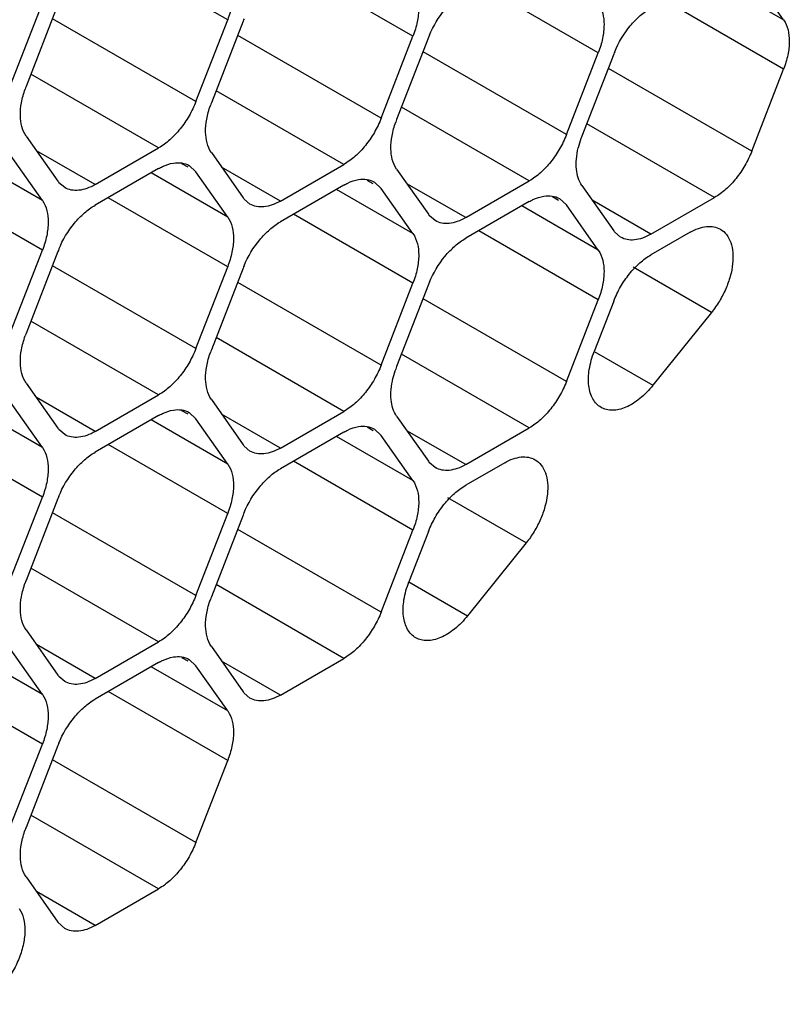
# Model space of a CAD drawing. Header units: inches. Extents: x 0 to 34, y 0 to 22.
# Tile 68 of 119: x 8.658 to 8.847, y 15.345 to 15.588. Entities that reach past the tile are written whole.
import ezdxf

# ---------------------------------------------------------------- set-up
doc = ezdxf.new("R2010")
doc.units = ezdxf.units.IN
doc.header["$LTSCALE"] = 1.87
doc.header["$MEASUREMENT"] = 0
doc.layers.get('0').update_dxf_attribs({"linetype": 'CONTINUOUS'})

msp = doc.modelspace()

# ---------------------------------------------------------------- linework, layer by layer
at = {"color": 7, "linetype": 'CONTINUOUS'}
for p, q in [((8.7089033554, 15.5875376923), (8.6794141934, 15.6045643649)), ((8.7546207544, 15.5834570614), (8.7251315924, 15.600483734)), ((8.8460555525, 15.5875428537), (8.8271719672, 15.5984459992)), ((8.8460555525, 15.5875428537), (8.8382139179, 15.5986979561)), ((8.8003381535, 15.5793764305), (8.7708489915, 15.596403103)), ((8.8460555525, 15.5752957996), (8.8165663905, 15.5923224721)), ((8.6553443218, 15.5714078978), (8.6631859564, 15.5916183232)), ((8.6670072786, 15.5912772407), (8.659165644, 15.5710668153)), ((8.7010617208, 15.5673272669), (8.6657063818, 15.5877409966)), ((8.7010617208, 15.5673272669), (8.7089033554, 15.5875376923)), ((8.7127246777, 15.5871966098), (8.7048830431, 15.5669861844)), ((8.7467791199, 15.563246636), (8.7114237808, 15.5836603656)), ((8.7467791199, 15.563246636), (8.7546207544, 15.5834570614)), ((8.7584420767, 15.5831159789), (8.7506004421, 15.5629055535)), ((8.7924965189, 15.5591660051), (8.7571411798, 15.5795797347)), ((8.7924965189, 15.5591660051), (8.8003381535, 15.5793764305)), ((8.8041594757, 15.579035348), (8.7963178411, 15.5588249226)), ((8.8382139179, 15.5550853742), (8.8028585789, 15.5754991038)), ((8.8382139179, 15.5550853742), (8.8460555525, 15.5752957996)), ((8.6918761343, 15.5559000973), (8.6603448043, 15.5741058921)), ((8.7375935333, 15.5518194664), (8.7060622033, 15.5700252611)), ((8.7833109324, 15.5477388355), (8.7517796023, 15.5659446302)), ((8.8290283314, 15.5436582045), (8.7974970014, 15.5618639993)), ((8.659165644, 15.5588197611), (8.6670072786, 15.5476646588)), ((8.6761928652, 15.5468447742), (8.6918761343, 15.5559000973)), ((8.6631859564, 15.5429108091), (8.6443023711, 15.5538139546)), ((8.6631859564, 15.5429108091), (8.6553443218, 15.5540659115)), ((8.6761928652, 15.5468447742), (8.6617020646, 15.5552115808)), ((8.7048830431, 15.5547391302), (8.7127246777, 15.5435840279)), ((8.6918761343, 15.5508051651), (8.6761928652, 15.541749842)), ((8.6991210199, 15.551105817), (8.6976204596, 15.5519722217)), ((8.6993756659, 15.5515468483), (8.7010617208, 15.5499852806)), ((8.7219102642, 15.5427641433), (8.7074194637, 15.5511309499)), ((8.7219102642, 15.5427641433), (8.7375935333, 15.5518194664)), ((8.7089033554, 15.5388301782), (8.6900197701, 15.5497333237)), ((8.7089033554, 15.5388301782), (8.7010617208, 15.5499852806)), ((8.7506004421, 15.5506584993), (8.7584420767, 15.5395033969)), ((8.6631859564, 15.5306637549), (8.6336967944, 15.5476904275)), ((8.6686930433, 15.5461025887), (8.6672742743, 15.5473139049)), ((8.7375935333, 15.5467245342), (8.7219102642, 15.5376692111)), ((8.7448384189, 15.547025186), (8.7433378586, 15.5478915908)), ((8.7450930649, 15.5474662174), (8.7467791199, 15.5459046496)), ((8.7546207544, 15.5347495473), (8.7467791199, 15.5459046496)), ((8.7676276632, 15.5386835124), (8.7531368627, 15.547050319)), ((8.7676276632, 15.5386835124), (8.7833109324, 15.5477388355)), ((8.7963178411, 15.5465778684), (8.8041594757, 15.535422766)), ((8.7089033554, 15.526583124), (8.6794141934, 15.5436097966)), ((8.7546207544, 15.5347495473), (8.7357371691, 15.5456526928)), ((8.790555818, 15.5429445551), (8.7890552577, 15.5438109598)), ((8.8133450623, 15.5346028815), (8.8290283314, 15.5436582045)), ((8.7144104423, 15.5420219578), (8.7129916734, 15.543233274)), ((8.7833109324, 15.5426439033), (8.7676276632, 15.5335885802)), ((8.8003381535, 15.5306689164), (8.7814545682, 15.5415720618)), ((8.7908104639, 15.5433855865), (8.7924965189, 15.5418240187)), ((8.8003381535, 15.5306689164), (8.7924965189, 15.5418240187)), ((8.8133450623, 15.5346028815), (8.7988542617, 15.5429696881)), ((8.7546207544, 15.5225024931), (8.7251315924, 15.5395291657)), ((8.7601278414, 15.5379413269), (8.7587090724, 15.5391526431)), ((8.8003381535, 15.5184218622), (8.7708489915, 15.5354485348)), ((8.8058452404, 15.533860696), (8.8044264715, 15.5350720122)), ((8.8229819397, 15.5350721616), (8.8133450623, 15.5295079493)), ((8.6553443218, 15.5104533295), (8.6631859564, 15.5306637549)), ((8.6670072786, 15.5303226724), (8.659165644, 15.510112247)), ((8.7010617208, 15.5063726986), (8.6657063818, 15.5267864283)), ((8.7010617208, 15.5063726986), (8.7089033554, 15.526583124)), ((8.7127246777, 15.5262420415), (8.7048830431, 15.5060316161)), ((8.8282852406, 15.5152809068), (8.8089790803, 15.5264280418)), ((8.7467791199, 15.5022920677), (8.7114237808, 15.5227057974)), ((8.7467791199, 15.5022920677), (8.7546207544, 15.5225024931)), ((8.7584420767, 15.5221614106), (8.7506004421, 15.5019509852)), ((8.7924965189, 15.4982114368), (8.7571411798, 15.5186251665)), ((8.7924965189, 15.4982114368), (8.8003381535, 15.5184218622)), ((8.8041594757, 15.5180807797), (8.799341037, 15.5056621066)), ((8.8282852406, 15.5152809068), (8.8138299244, 15.4972980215)), ((8.6918761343, 15.494945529), (8.6603448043, 15.5131513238)), ((8.7375935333, 15.4908648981), (8.7060622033, 15.5090706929)), ((8.7833109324, 15.4867842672), (8.7517796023, 15.504990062)), ((8.7993417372, 15.5056633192), (8.8138299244, 15.4972980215)), ((8.659165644, 15.4978651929), (8.6670072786, 15.4867100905)), ((8.6761928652, 15.4858902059), (8.6918761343, 15.494945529)), ((8.6631859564, 15.4819562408), (8.6443023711, 15.4928593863)), ((8.6631859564, 15.4819562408), (8.6553443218, 15.4931113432)), ((8.6761928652, 15.4858902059), (8.6617020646, 15.4942570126)), ((8.7048830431, 15.4937845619), (8.7127246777, 15.4826294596)), ((8.6991210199, 15.4901512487), (8.6976204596, 15.4910176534)), ((8.6993756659, 15.49059228), (8.7010617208, 15.4890307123)), ((8.7219102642, 15.481809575), (8.7074194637, 15.4901763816)), ((8.7219102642, 15.481809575), (8.7375935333, 15.4908648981)), ((8.6918761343, 15.4898505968), (8.6761928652, 15.4807952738)), ((8.7089033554, 15.4778756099), (8.6900197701, 15.4887787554)), ((8.7089033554, 15.4778756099), (8.7010617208, 15.4890307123)), ((8.7506004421, 15.489703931), (8.7584420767, 15.4785488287)), ((8.6631859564, 15.4697091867), (8.6336967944, 15.4867358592)), ((8.6686930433, 15.4851480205), (8.6672742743, 15.4863593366)), ((8.7375935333, 15.4857699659), (8.7219102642, 15.4767146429)), ((8.7448384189, 15.4860706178), (8.7433378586, 15.4869370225)), ((8.7450930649, 15.4865116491), (8.7467791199, 15.4849500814)), ((8.7676276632, 15.4777289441), (8.7531368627, 15.4860957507)), ((8.7676276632, 15.4777289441), (8.7833109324, 15.4867842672)), ((8.7546207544, 15.473794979), (8.7357371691, 15.4846981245)), ((8.7546207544, 15.473794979), (8.7467791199, 15.4849500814)), ((8.7089033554, 15.4656285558), (8.6794141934, 15.4826552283)), ((8.7144104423, 15.4810673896), (8.7129916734, 15.4822787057)), ((8.7546207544, 15.4615479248), (8.7251315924, 15.4785745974)), ((8.7601278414, 15.4769867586), (8.7587090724, 15.4781980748)), ((8.7772645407, 15.4781982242), (8.7676276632, 15.4726340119)), ((8.6553443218, 15.4494987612), (8.6631859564, 15.4697091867)), ((8.6670072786, 15.4693681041), (8.659165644, 15.4491576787)), ((8.7825678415, 15.4584069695), (8.7632616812, 15.4695541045)), ((8.7010617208, 15.4454181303), (8.6657063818, 15.46583186)), ((8.7010617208, 15.4454181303), (8.7089033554, 15.4656285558)), ((8.7127246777, 15.4652874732), (8.7048830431, 15.4450770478)), ((8.7467791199, 15.4413374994), (8.7114237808, 15.4617512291)), ((8.7467791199, 15.4413374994), (8.7546207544, 15.4615479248)), ((8.7584420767, 15.4612068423), (8.753623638, 15.4487881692)), ((8.7825678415, 15.4584069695), (8.7681125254, 15.4404240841)), ((8.6918761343, 15.4339909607), (8.6603448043, 15.4521967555)), ((8.7536243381, 15.4487893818), (8.7681125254, 15.4404240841)), ((8.7375935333, 15.4299103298), (8.7060622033, 15.4481161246)), ((8.659165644, 15.4369106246), (8.6670072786, 15.4257555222)), ((8.6631859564, 15.4210016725), (8.6443023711, 15.431904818)), ((8.6631859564, 15.4210016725), (8.6553443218, 15.4321567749)), ((8.6761928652, 15.4249356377), (8.6617020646, 15.4333024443)), ((8.6761928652, 15.4249356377), (8.6918761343, 15.4339909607)), ((8.7048830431, 15.4328299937), (8.7127246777, 15.4216748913)), ((8.6991210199, 15.4291966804), (8.6976204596, 15.4300630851)), ((8.6993756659, 15.4296377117), (8.7010617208, 15.428076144)), ((8.7219102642, 15.4208550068), (8.7375935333, 15.4299103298)), ((8.6918761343, 15.4288960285), (8.6761928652, 15.4198407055)), ((8.7089033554, 15.4169210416), (8.6900197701, 15.4278241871)), ((8.7089033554, 15.4169210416), (8.7010617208, 15.428076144)), ((8.7219102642, 15.4208550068), (8.7074194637, 15.4292218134)), ((8.6631859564, 15.4087546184), (8.6336967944, 15.4257812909)), ((8.6686930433, 15.4241934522), (8.6672742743, 15.4254047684)), ((8.7089033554, 15.4046739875), (8.6794141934, 15.42170066)), ((8.7144104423, 15.4201128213), (8.7129916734, 15.4213241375)), ((8.6553443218, 15.388544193), (8.6631859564, 15.4087546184)), ((8.6670072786, 15.4084135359), (8.659165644, 15.3882031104)), ((8.7010617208, 15.3844635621), (8.6657063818, 15.4048772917)), ((8.7010617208, 15.3844635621), (8.7089033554, 15.4046739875)), ((8.6918761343, 15.3730363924), (8.6603448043, 15.3912421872)), ((8.659165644, 15.3759560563), (8.6670072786, 15.3648009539)), ((8.6761928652, 15.3639810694), (8.6617020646, 15.372347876)), ((8.6761928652, 15.3639810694), (8.6918761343, 15.3730363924)), ((8.6686933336, 15.3632393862), (8.6670072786, 15.3648009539))]:
    msp.add_line(p, q, dxfattribs=at)
for centre, radius, start, end in [((8.7352422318, 15.5784578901), 0.0241537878, 157.2968945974, 158.7895258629), ((8.7809596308, 15.5743772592), 0.0241537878, 157.2968945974, 158.7895258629), ((8.8266770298, 15.5702966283), 0.0241537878, 157.2968945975, 158.7895258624), ((8.6811660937, 15.5625299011), 0.023598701, 158.7920724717, 160.4284236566), ((8.7268834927, 15.5584492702), 0.023598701, 158.7920724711, 160.4284236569), ((8.7726008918, 15.5543686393), 0.023598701, 158.7920724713, 160.4284236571), ((8.8169777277, 15.5507326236), 0.022186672, 160.3505878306, 166.5072220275), ((8.8183182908, 15.5502880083), 0.023598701, 158.7920724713, 160.4284236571), ((8.671729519, 15.5509822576), 0.0057711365, 215.0898687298, 219.4673072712), ((8.717446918, 15.5469016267), 0.0057711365, 215.0898687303, 219.4673072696), ((8.7631643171, 15.5428209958), 0.0057711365, 215.0898687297, 219.4673072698), ((8.8088817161, 15.5387403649), 0.0057711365, 215.0898687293, 219.4673072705), ((8.6895248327, 15.5215839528), 0.0241537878, 157.2968945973, 158.7895258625), ((8.7352422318, 15.5175033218), 0.0241537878, 157.2968945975, 158.7895258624), ((8.7809596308, 15.5134226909), 0.0241537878, 157.2968945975, 158.7895258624), ((8.6811660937, 15.5015753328), 0.023598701, 158.7920724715, 160.4284236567), ((8.7268834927, 15.4974947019), 0.023598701, 158.7920724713, 160.4284236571), ((8.7712603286, 15.4938586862), 0.022186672, 160.3505878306, 166.5072220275), ((8.7726008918, 15.493414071), 0.023598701, 158.7920724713, 160.4284236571), ((8.671729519, 15.4900276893), 0.0057711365, 215.0898687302, 219.4673072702), ((8.717446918, 15.4859470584), 0.0057711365, 215.0898687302, 219.4673072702), ((8.7631643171, 15.4818664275), 0.0057711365, 215.0898687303, 219.4673072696), ((8.6895248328, 15.4606293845), 0.0241537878, 157.2968945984, 158.7895258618), ((8.7352422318, 15.4565487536), 0.0241537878, 157.2968945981, 158.789525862), ((8.6811660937, 15.4406207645), 0.023598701, 158.7920724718, 160.4284236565), ((8.7268834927, 15.4365401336), 0.023598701, 158.7920724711, 160.4284236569), ((8.671729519, 15.429073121), 0.0057711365, 215.0898687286, 219.4673072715), ((8.717446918, 15.4249924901), 0.0057711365, 215.0898687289, 219.4673072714), ((8.6895248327, 15.3996748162), 0.0241537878, 157.2968945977, 158.7895258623), ((8.6811660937, 15.3796661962), 0.023598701, 158.7920724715, 160.4284236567)]:
    msp.add_arc(centre, radius, start, end, dxfattribs=at)
for points, knots in [([(8.7089033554, 15.5997847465), (8.7099557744, 15.5982876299), (8.7105472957, 15.5951382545), (8.7100413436, 15.5909845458), (8.7093516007, 15.5886929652), (8.7089033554, 15.5875376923)], [0, 0, 0, 0, 0.4354565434, 0.7051324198, 1, 1, 1, 1]), ([(8.7546207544, 15.5957041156), (8.7556731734, 15.5942069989), (8.7562646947, 15.5910576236), (8.7557587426, 15.5869039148), (8.7550689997, 15.5846123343), (8.7546207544, 15.5834570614)], [0, 0, 0, 0, 0.4354565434, 0.7051324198, 1, 1, 1, 1]), ([(8.7586773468, 15.5836995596), (8.7596360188, 15.58599146), (8.761556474, 15.5892005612), (8.7648516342, 15.5926420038), (8.7666894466, 15.594001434), (8.7676276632, 15.5945431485)], [0, 0, 0, 0, 0.5227410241, 0.7720403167, 1, 1, 1, 1]), ([(8.8003381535, 15.5916234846), (8.8013905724, 15.590126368), (8.8019820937, 15.5869769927), (8.8014761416, 15.5828232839), (8.8007863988, 15.5805317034), (8.8003381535, 15.5793764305)], [0, 0, 0, 0, 0.4354565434, 0.7051324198, 1, 1, 1, 1]), ([(8.8043947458, 15.5796189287), (8.8053534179, 15.5819108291), (8.807273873, 15.5851199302), (8.8105690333, 15.5885613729), (8.8124068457, 15.5899208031), (8.8133450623, 15.5904625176)], [0, 0, 0, 0, 0.5227410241, 0.7720403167, 1, 1, 1, 1]), ([(8.8460555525, 15.5875428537), (8.8471079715, 15.5860457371), (8.8476994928, 15.5828963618), (8.8471935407, 15.578742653), (8.8465037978, 15.5764510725), (8.8460555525, 15.5752957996)], [0, 0, 0, 0, 0.4354565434, 0.7051324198, 1, 1, 1, 1]), ([(8.659165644, 15.5588197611), (8.6581655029, 15.56024251), (8.6575534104, 15.5632018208), (8.6579414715, 15.5671497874), (8.6585380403, 15.569330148), (8.6589308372, 15.5704350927)], [0, 0, 0, 0, 0.4368183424, 0.7054520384, 1, 1, 1, 1]), ([(8.7010617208, 15.5673272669), (8.7005924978, 15.5661179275), (8.6994586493, 15.5637700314), (8.6972937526, 15.560586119), (8.6947724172, 15.55789761), (8.6928565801, 15.5564661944), (8.6918761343, 15.5559000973)], [0, 0, 0, 0, 0.2610993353, 0.522460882, 0.7721201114, 1, 1, 1, 1]), ([(8.7048830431, 15.5547391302), (8.7038829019, 15.5561618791), (8.7032708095, 15.5591211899), (8.7036588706, 15.5630691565), (8.7042554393, 15.5652495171), (8.7046482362, 15.5663544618)], [0, 0, 0, 0, 0.4368183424, 0.7054520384, 1, 1, 1, 1]), ([(8.7467791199, 15.563246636), (8.7463098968, 15.5620372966), (8.7451760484, 15.5596894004), (8.7430111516, 15.5565054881), (8.7404898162, 15.5538169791), (8.7385739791, 15.5523855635), (8.7375935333, 15.5518194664)], [0, 0, 0, 0, 0.2610993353, 0.522460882, 0.7721201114, 1, 1, 1, 1]), ([(8.7506004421, 15.5506584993), (8.749600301, 15.5520812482), (8.7489882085, 15.555040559), (8.7493762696, 15.5589885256), (8.7499728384, 15.5611688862), (8.7503656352, 15.5622738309)], [0, 0, 0, 0, 0.4368183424, 0.7054520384, 1, 1, 1, 1]), ([(8.7924965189, 15.5591660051), (8.7920272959, 15.5579566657), (8.7908934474, 15.5556087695), (8.7887285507, 15.5524248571), (8.7862072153, 15.5497363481), (8.7842913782, 15.5483049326), (8.7833109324, 15.5477388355)], [0, 0, 0, 0, 0.2610993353, 0.522460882, 0.7721201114, 1, 1, 1, 1]), ([(8.7963178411, 15.5465778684), (8.7955021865, 15.5477381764), (8.7948592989, 15.5500458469), (8.7948873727, 15.5532382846), (8.7951866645, 15.5550035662), (8.7954034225, 15.55590928)], [0, 0, 0, 0, 0.4436033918, 0.7087215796, 1, 1, 1, 1]), ([(8.8382139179, 15.5550853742), (8.8377446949, 15.5538760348), (8.8366108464, 15.5515281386), (8.8344459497, 15.5483442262), (8.8319246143, 15.5456557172), (8.8300087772, 15.5442243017), (8.8290283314, 15.5436582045)], [0, 0, 0, 0, 0.2610993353, 0.522460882, 0.7721201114, 1, 1, 1, 1]), ([(8.6918761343, 15.5508051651), (8.6921767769, 15.5509787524), (8.6933208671, 15.5515831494), (8.6945678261, 15.5520132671), (8.6955038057, 15.5521611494)], [0, 0, 0, 0, 0.2681277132, 1, 1, 1, 1]), ([(8.6955038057, 15.5521611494), (8.6961856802, 15.5522688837), (8.6975361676, 15.5523056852), (8.6988254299, 15.5518661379), (8.6993759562, 15.5515473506)], [0, 0, 0, 0, 0.5204180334, 1, 1, 1, 1]), ([(8.6761928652, 15.5468447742), (8.6755354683, 15.5464652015), (8.6742256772, 15.545843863), (8.6722141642, 15.5453552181), (8.6703245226, 15.545402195), (8.6691877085, 15.5458161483), (8.6686930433, 15.5461025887)], [0, 0, 0, 0, 0.2893482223, 0.5490113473, 0.7821190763, 1, 1, 1, 1]), ([(8.7375935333, 15.5467245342), (8.737894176, 15.5468981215), (8.7390382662, 15.5475025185), (8.7402852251, 15.5479326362), (8.7412212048, 15.5480805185)], [0, 0, 0, 0, 0.2681277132, 1, 1, 1, 1]), ([(8.7412212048, 15.5480805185), (8.7419030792, 15.5481882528), (8.7432535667, 15.5482250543), (8.7445428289, 15.547785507), (8.7450933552, 15.5474667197)], [0, 0, 0, 0, 0.5204180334, 1, 1, 1, 1]), ([(8.7833109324, 15.5426439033), (8.783611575, 15.5428174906), (8.7847556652, 15.5434218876), (8.7860026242, 15.5438520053), (8.7869386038, 15.5439998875)], [0, 0, 0, 0, 0.2681277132, 1, 1, 1, 1]), ([(8.7869386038, 15.5439998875), (8.7876204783, 15.5441076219), (8.7889709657, 15.5441444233), (8.7902602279, 15.5437048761), (8.7908107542, 15.5433860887)], [0, 0, 0, 0, 0.5204180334, 1, 1, 1, 1]), ([(8.6631859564, 15.5429108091), (8.6642383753, 15.5414136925), (8.6648298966, 15.5382643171), (8.6643239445, 15.5341106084), (8.6636342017, 15.5318190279), (8.6631859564, 15.5306637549)], [0, 0, 0, 0, 0.4354565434, 0.7051324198, 1, 1, 1, 1]), ([(8.6672425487, 15.5309062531), (8.6682012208, 15.5331981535), (8.6701216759, 15.5364072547), (8.6734168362, 15.5398486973), (8.6752546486, 15.5412081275), (8.6761928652, 15.541749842)], [0, 0, 0, 0, 0.5227410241, 0.7720403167, 1, 1, 1, 1]), ([(8.7219102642, 15.5427641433), (8.7212528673, 15.5423845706), (8.7199430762, 15.5417632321), (8.7179315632, 15.5412745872), (8.7160419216, 15.5413215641), (8.7149051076, 15.5417355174), (8.7144104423, 15.5420219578)], [0, 0, 0, 0, 0.2893482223, 0.5490113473, 0.7821190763, 1, 1, 1, 1]), ([(8.7089033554, 15.5388301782), (8.7099557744, 15.5373330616), (8.7105472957, 15.5341836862), (8.7100413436, 15.5300299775), (8.7093516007, 15.527738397), (8.7089033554, 15.526583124)], [0, 0, 0, 0, 0.4354565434, 0.7051324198, 1, 1, 1, 1]), ([(8.7676276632, 15.5386835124), (8.7669702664, 15.5383039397), (8.7656604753, 15.5376826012), (8.7636489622, 15.5371939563), (8.7617593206, 15.5372409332), (8.7606225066, 15.5376548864), (8.7601278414, 15.5379413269)], [0, 0, 0, 0, 0.2893482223, 0.5490113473, 0.7821190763, 1, 1, 1, 1]), ([(8.7129599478, 15.5268256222), (8.7139186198, 15.5291175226), (8.715839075, 15.5323266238), (8.7191342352, 15.5357680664), (8.7209720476, 15.5371274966), (8.7219102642, 15.5376692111)], [0, 0, 0, 0, 0.5227410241, 0.7720403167, 1, 1, 1, 1]), ([(8.8229819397, 15.5350721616), (8.8236381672, 15.5354510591), (8.8249481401, 15.5360706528), (8.8269594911, 15.5365609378), (8.8288505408, 15.5365141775), (8.8299876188, 15.5361006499), (8.8304823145, 15.5358152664)], [0, 0, 0, 0, 0.2888502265, 0.5488509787, 0.7822980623, 1, 1, 1, 1]), ([(8.7546207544, 15.5347495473), (8.7556731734, 15.5332524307), (8.7562646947, 15.5301030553), (8.7557587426, 15.5259493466), (8.7550689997, 15.523657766), (8.7546207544, 15.5225024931)], [0, 0, 0, 0, 0.4354565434, 0.7051324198, 1, 1, 1, 1]), ([(8.8133450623, 15.5346028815), (8.8126876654, 15.5342233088), (8.8113778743, 15.5336019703), (8.8093663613, 15.5331133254), (8.8074767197, 15.5331603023), (8.8063399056, 15.5335742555), (8.8058452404, 15.533860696)], [0, 0, 0, 0, 0.2893482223, 0.5490113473, 0.7821190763, 1, 1, 1, 1]), ([(8.8304823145, 15.5358152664), (8.8310610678, 15.5354813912), (8.8321326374, 15.5345179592), (8.8331652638, 15.532499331), (8.8336407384, 15.5300162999), (8.8335722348, 15.52719192), (8.8329656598, 15.5241549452), (8.8318569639, 15.5210495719), (8.8302951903, 15.5180395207), (8.8289945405, 15.5161632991), (8.8282852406, 15.5152809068)], [0, 0, 0, 0, 0.088035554, 0.1843268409, 0.2938686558, 0.4177984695, 0.5543905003, 0.7002392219, 0.8508307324, 1, 1, 1, 1]), ([(8.7586773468, 15.5227449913), (8.7596360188, 15.5250368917), (8.761556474, 15.5282459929), (8.7648516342, 15.5316874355), (8.7666894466, 15.5330468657), (8.7676276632, 15.5335885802)], [0, 0, 0, 0, 0.5227410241, 0.7720403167, 1, 1, 1, 1]), ([(8.8003381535, 15.5306689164), (8.8013905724, 15.5291717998), (8.8019820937, 15.5260224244), (8.8014761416, 15.5218687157), (8.8007863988, 15.5195771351), (8.8003381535, 15.5184218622)], [0, 0, 0, 0, 0.4354565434, 0.7051324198, 1, 1, 1, 1]), ([(8.8041594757, 15.5180807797), (8.8046286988, 15.519290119), (8.8057625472, 15.5216380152), (8.8079274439, 15.5248219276), (8.8104487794, 15.5275104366), (8.8123646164, 15.5289418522), (8.8133450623, 15.5295079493)], [0, 0, 0, 0, 0.2610993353, 0.522460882, 0.7721201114, 1, 1, 1, 1]), ([(8.659165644, 15.4978651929), (8.6581655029, 15.4992879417), (8.6575534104, 15.5022472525), (8.6579414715, 15.5061952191), (8.6585380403, 15.5083755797), (8.6589308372, 15.5094805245)], [0, 0, 0, 0, 0.4368183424, 0.7054520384, 1, 1, 1, 1]), ([(8.7010617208, 15.5063726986), (8.7005924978, 15.5051633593), (8.6994586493, 15.5028154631), (8.6972937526, 15.4996315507), (8.6947724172, 15.4969430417), (8.6928565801, 15.4955116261), (8.6918761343, 15.494945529)], [0, 0, 0, 0, 0.2610993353, 0.522460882, 0.7721201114, 1, 1, 1, 1]), ([(8.7048830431, 15.4937845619), (8.7038829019, 15.4952073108), (8.7032708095, 15.4981666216), (8.7036588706, 15.5021145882), (8.7042554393, 15.5042949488), (8.7046482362, 15.5053998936)], [0, 0, 0, 0, 0.4368183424, 0.7054520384, 1, 1, 1, 1]), ([(8.8010262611, 15.4918520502), (8.8006149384, 15.4920895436), (8.7998399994, 15.4927043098), (8.7989397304, 15.4939414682), (8.7983071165, 15.4954619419), (8.7978164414, 15.4979142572), (8.7979922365, 15.50143824), (8.7987868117, 15.504233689), (8.799341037, 15.5056621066)], [0, 0, 0, 0, 0.0951015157, 0.194991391, 0.3032961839, 0.4222570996, 0.6932145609, 1, 1, 1, 1]), ([(8.7467791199, 15.5022920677), (8.7463098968, 15.5010827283), (8.7451760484, 15.4987348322), (8.7430111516, 15.4955509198), (8.7404898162, 15.4928624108), (8.7385739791, 15.4914309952), (8.7375935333, 15.4908648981)], [0, 0, 0, 0, 0.2610993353, 0.522460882, 0.7721201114, 1, 1, 1, 1]), ([(8.7506004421, 15.489703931), (8.7497847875, 15.490864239), (8.7491418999, 15.4931719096), (8.7491699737, 15.4963643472), (8.7494692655, 15.4981296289), (8.7496860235, 15.4990353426)], [0, 0, 0, 0, 0.4436033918, 0.7087215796, 1, 1, 1, 1]), ([(8.7924965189, 15.4982114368), (8.7920272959, 15.4970020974), (8.7908934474, 15.4946542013), (8.7887285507, 15.4914702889), (8.7862072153, 15.4887817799), (8.7842913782, 15.4873503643), (8.7833109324, 15.4867842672)], [0, 0, 0, 0, 0.2610993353, 0.522460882, 0.7721201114, 1, 1, 1, 1]), ([(8.8138299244, 15.4972980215), (8.8128699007, 15.4961037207), (8.8108460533, 15.4940176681), (8.8078817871, 15.4921032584), (8.8055124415, 15.4913019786), (8.8038792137, 15.4910896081), (8.8023575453, 15.4912507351), (8.8014376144, 15.4916145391), (8.8010262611, 15.4918520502)], [0, 0, 0, 0, 0.3067864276, 0.5777459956, 0.696707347, 0.8050117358, 0.9049003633, 1, 1, 1, 1]), ([(8.6918761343, 15.4898505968), (8.6921767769, 15.4900241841), (8.6933208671, 15.4906285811), (8.6945678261, 15.4910586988), (8.6955038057, 15.4912065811)], [0, 0, 0, 0, 0.2681277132, 1, 1, 1, 1]), ([(8.6955038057, 15.4912065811), (8.6961856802, 15.4913143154), (8.6975361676, 15.4913511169), (8.6988254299, 15.4909115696), (8.6993759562, 15.4905927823)], [0, 0, 0, 0, 0.5204180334, 1, 1, 1, 1]), ([(8.6761928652, 15.4858902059), (8.6755354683, 15.4855106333), (8.6742256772, 15.4848892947), (8.6722141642, 15.4844006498), (8.6703245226, 15.4844476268), (8.6691877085, 15.48486158), (8.6686930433, 15.4851480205)], [0, 0, 0, 0, 0.2893482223, 0.5490113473, 0.7821190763, 1, 1, 1, 1]), ([(8.7375935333, 15.4857699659), (8.737894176, 15.4859435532), (8.7390382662, 15.4865479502), (8.7402852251, 15.4869780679), (8.7412212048, 15.4871259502)], [0, 0, 0, 0, 0.2681277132, 1, 1, 1, 1]), ([(8.7412212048, 15.4871259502), (8.7419030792, 15.4872336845), (8.7432535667, 15.487270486), (8.7445428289, 15.4868309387), (8.7450933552, 15.4865121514)], [0, 0, 0, 0, 0.5204180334, 1, 1, 1, 1]), ([(8.6631859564, 15.4819562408), (8.6642383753, 15.4804591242), (8.6648298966, 15.4773097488), (8.6643239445, 15.4731560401), (8.6636342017, 15.4708644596), (8.6631859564, 15.4697091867)], [0, 0, 0, 0, 0.4354565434, 0.7051324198, 1, 1, 1, 1]), ([(8.6672425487, 15.4699516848), (8.6682012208, 15.4722435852), (8.6701216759, 15.4754526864), (8.6734168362, 15.478894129), (8.6752546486, 15.4802535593), (8.6761928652, 15.4807952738)], [0, 0, 0, 0, 0.5227410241, 0.7720403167, 1, 1, 1, 1]), ([(8.7219102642, 15.481809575), (8.7212528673, 15.4814300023), (8.7199430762, 15.4808086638), (8.7179315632, 15.4803200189), (8.7160419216, 15.4803669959), (8.7149051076, 15.4807809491), (8.7144104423, 15.4810673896)], [0, 0, 0, 0, 0.2893482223, 0.5490113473, 0.7821190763, 1, 1, 1, 1]), ([(8.7089033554, 15.4778756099), (8.7099557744, 15.4763784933), (8.7105472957, 15.4732291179), (8.7100413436, 15.4690754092), (8.7093516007, 15.4667838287), (8.7089033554, 15.4656285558)], [0, 0, 0, 0, 0.4354565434, 0.7051324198, 1, 1, 1, 1]), ([(8.7772645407, 15.4781982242), (8.7779207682, 15.4785771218), (8.7792307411, 15.4791967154), (8.7812420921, 15.4796870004), (8.7831331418, 15.4796402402), (8.7842702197, 15.4792267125), (8.7847649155, 15.4789413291)], [0, 0, 0, 0, 0.2888502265, 0.5488509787, 0.7822980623, 1, 1, 1, 1]), ([(8.7847649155, 15.4789413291), (8.7853436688, 15.4786074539), (8.7864152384, 15.4776440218), (8.7874478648, 15.4756253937), (8.7879233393, 15.4731423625), (8.7878548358, 15.4703179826), (8.7872482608, 15.4672810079), (8.7861395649, 15.4641756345), (8.7845777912, 15.4611655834), (8.7832771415, 15.4592893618), (8.7825678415, 15.4584069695)], [0, 0, 0, 0, 0.088035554, 0.1843268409, 0.2938686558, 0.4177984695, 0.5543905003, 0.7002392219, 0.8508307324, 1, 1, 1, 1]), ([(8.7129599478, 15.4658710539), (8.7139186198, 15.4681629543), (8.715839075, 15.4713720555), (8.7191342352, 15.4748134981), (8.7209720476, 15.4761729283), (8.7219102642, 15.4767146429)], [0, 0, 0, 0, 0.5227410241, 0.7720403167, 1, 1, 1, 1]), ([(8.7676276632, 15.4777289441), (8.7669702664, 15.4773493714), (8.7656604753, 15.4767280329), (8.7636489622, 15.476239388), (8.7617593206, 15.4762863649), (8.7606225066, 15.4767003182), (8.7601278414, 15.4769867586)], [0, 0, 0, 0, 0.2893482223, 0.5490113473, 0.7821190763, 1, 1, 1, 1]), ([(8.7546207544, 15.473794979), (8.7556731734, 15.4722978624), (8.7562646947, 15.469148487), (8.7557587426, 15.4649947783), (8.7550689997, 15.4627031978), (8.7546207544, 15.4615479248)], [0, 0, 0, 0, 0.4354565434, 0.7051324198, 1, 1, 1, 1]), ([(8.7584420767, 15.4612068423), (8.7589112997, 15.4624161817), (8.7600451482, 15.4647640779), (8.7622100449, 15.4679479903), (8.7647313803, 15.4706364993), (8.7666472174, 15.4720679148), (8.7676276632, 15.4726340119)], [0, 0, 0, 0, 0.2610993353, 0.522460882, 0.7721201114, 1, 1, 1, 1]), ([(8.7553088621, 15.4349781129), (8.7548975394, 15.4352156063), (8.7541226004, 15.4358303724), (8.7532223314, 15.4370675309), (8.7525897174, 15.4385880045), (8.7520990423, 15.4410403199), (8.7522748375, 15.4445643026), (8.7530694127, 15.4473597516), (8.753623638, 15.4487881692)], [0, 0, 0, 0, 0.0951015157, 0.194991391, 0.3032961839, 0.4222570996, 0.6932145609, 1, 1, 1, 1]), ([(8.659165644, 15.4369106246), (8.6581655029, 15.4383333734), (8.6575534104, 15.4412926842), (8.6579414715, 15.4452406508), (8.6585380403, 15.4474210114), (8.6589308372, 15.4485259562)], [0, 0, 0, 0, 0.4368183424, 0.7054520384, 1, 1, 1, 1]), ([(8.7010617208, 15.4454181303), (8.7005924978, 15.444208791), (8.6994586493, 15.4418608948), (8.6972937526, 15.4386769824), (8.6947724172, 15.4359884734), (8.6928565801, 15.4345570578), (8.6918761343, 15.4339909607)], [0, 0, 0, 0, 0.2610993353, 0.522460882, 0.7721201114, 1, 1, 1, 1]), ([(8.7048830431, 15.4328299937), (8.7038829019, 15.4342527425), (8.7032708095, 15.4372120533), (8.7036588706, 15.4411600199), (8.7042554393, 15.4433403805), (8.7046482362, 15.4444453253)], [0, 0, 0, 0, 0.4368183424, 0.7054520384, 1, 1, 1, 1]), ([(8.7467791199, 15.4413374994), (8.7463098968, 15.4401281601), (8.7451760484, 15.4377802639), (8.7430111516, 15.4345963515), (8.7404898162, 15.4319078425), (8.7385739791, 15.4304764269), (8.7375935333, 15.4299103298)], [0, 0, 0, 0, 0.2610993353, 0.522460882, 0.7721201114, 1, 1, 1, 1]), ([(8.7681125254, 15.4404240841), (8.7671525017, 15.4392297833), (8.7651286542, 15.4371437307), (8.7621643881, 15.435229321), (8.7597950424, 15.4344280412), (8.7581618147, 15.4342156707), (8.7566401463, 15.4343767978), (8.7557202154, 15.4347406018), (8.7553088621, 15.4349781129)], [0, 0, 0, 0, 0.3067864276, 0.5777459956, 0.696707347, 0.8050117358, 0.9049003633, 1, 1, 1, 1]), ([(8.6918761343, 15.4288960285), (8.6921767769, 15.4290696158), (8.6933208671, 15.4296740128), (8.6945678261, 15.4301041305), (8.6955038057, 15.4302520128)], [0, 0, 0, 0, 0.2681277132, 1, 1, 1, 1]), ([(8.6955038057, 15.4302520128), (8.6961856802, 15.4303597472), (8.6975361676, 15.4303965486), (8.6988254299, 15.4299570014), (8.6993759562, 15.429638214)], [0, 0, 0, 0, 0.5204180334, 1, 1, 1, 1]), ([(8.6761928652, 15.4249356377), (8.6755354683, 15.424556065), (8.6742256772, 15.4239347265), (8.6722141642, 15.4234460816), (8.6703245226, 15.4234930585), (8.6691877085, 15.4239070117), (8.6686930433, 15.4241934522)], [0, 0, 0, 0, 0.2893482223, 0.5490113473, 0.7821190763, 1, 1, 1, 1]), ([(8.6631859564, 15.4210016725), (8.6642383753, 15.4195045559), (8.6648298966, 15.4163551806), (8.6643239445, 15.4122014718), (8.6636342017, 15.4099098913), (8.6631859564, 15.4087546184)], [0, 0, 0, 0, 0.4354565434, 0.7051324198, 1, 1, 1, 1]), ([(8.6672425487, 15.4089971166), (8.6682012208, 15.411289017), (8.6701216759, 15.4144981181), (8.6734168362, 15.4179395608), (8.6752546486, 15.419298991), (8.6761928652, 15.4198407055)], [0, 0, 0, 0, 0.5227410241, 0.7720403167, 1, 1, 1, 1]), ([(8.7219102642, 15.4208550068), (8.7212528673, 15.4204754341), (8.7199430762, 15.4198540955), (8.7179315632, 15.4193654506), (8.7160419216, 15.4194124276), (8.7149051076, 15.4198263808), (8.7144104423, 15.4201128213)], [0, 0, 0, 0, 0.2893482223, 0.5490113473, 0.7821190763, 1, 1, 1, 1]), ([(8.7089033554, 15.4169210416), (8.7099557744, 15.415423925), (8.7105472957, 15.4122745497), (8.7100413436, 15.4081208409), (8.7093516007, 15.4058292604), (8.7089033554, 15.4046739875)], [0, 0, 0, 0, 0.4354565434, 0.7051324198, 1, 1, 1, 1]), ([(8.659165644, 15.3759560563), (8.6581655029, 15.3773788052), (8.6575534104, 15.3803381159), (8.6579414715, 15.3842860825), (8.6585380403, 15.3864664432), (8.6589308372, 15.3875713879)], [0, 0, 0, 0, 0.4368183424, 0.7054520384, 1, 1, 1, 1]), ([(8.7010617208, 15.3844635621), (8.7005924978, 15.3832542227), (8.6994586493, 15.3809063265), (8.6972937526, 15.3777224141), (8.6947724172, 15.3750339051), (8.6928565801, 15.3736024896), (8.6918761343, 15.3730363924)], [0, 0, 0, 0, 0.2610993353, 0.522460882, 0.7721201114, 1, 1, 1, 1]), ([(8.6574557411, 15.3681986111), (8.6585083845, 15.3667011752), (8.6590984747, 15.3635529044), (8.6585955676, 15.3593969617), (8.6575246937, 15.3558594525), (8.6558543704, 15.3523946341), (8.6536869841, 15.3492094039), (8.6511651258, 15.3465228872), (8.6492497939, 15.3450900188), (8.6482701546, 15.3445243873)], [0, 0, 0, 0, 0.1995950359, 0.3230712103, 0.458271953, 0.5997600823, 0.741248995, 0.8766481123, 1, 1, 1, 1]), ([(8.6761928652, 15.3639810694), (8.6755354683, 15.3636014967), (8.6742256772, 15.3629801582), (8.6722141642, 15.3624915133), (8.6703245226, 15.3625384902), (8.6691877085, 15.3629524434), (8.6686930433, 15.3632388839)], [0, 0, 0, 0, 0.2893482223, 0.5490113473, 0.7821190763, 1, 1, 1, 1])]:
    msp.add_open_spline(points, degree=3, knots=knots, dxfattribs=at)

doc.saveas('drawing.dxf')
